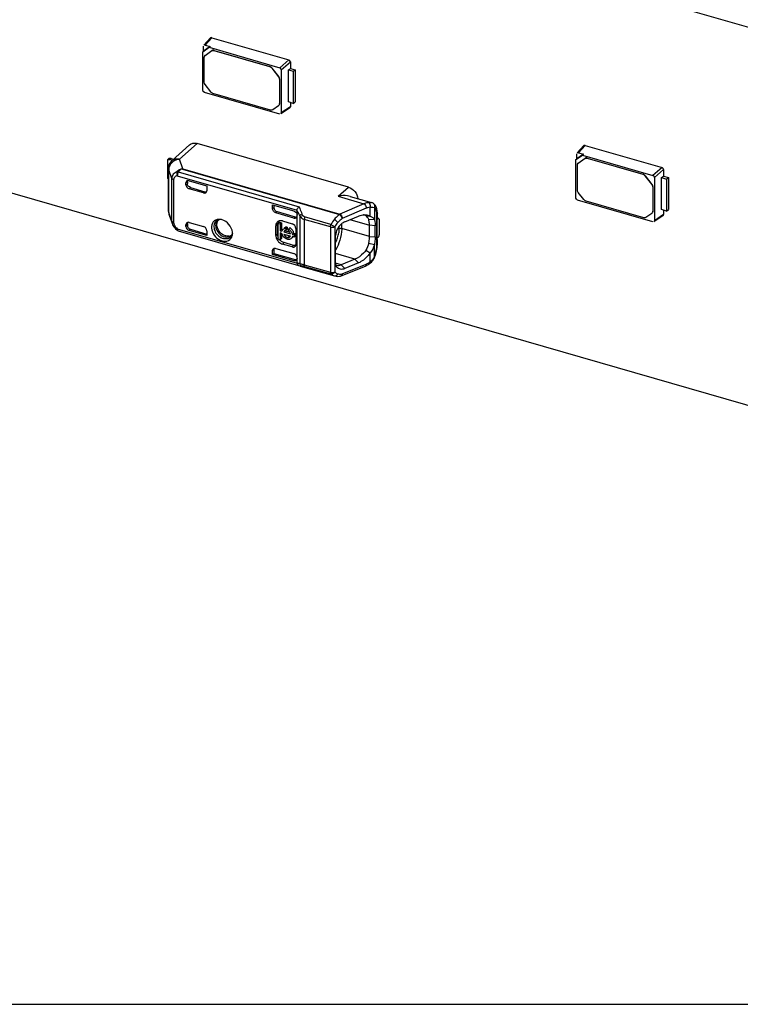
# Model space of a CAD drawing. Header units: millimetres. Extents: x 0 to 210, y 0 to 297.
# Tile 38 of 59: x 114.52 to 120.08, y 207.68 to 215.29. Entities that reach past the tile are written whole.
import ezdxf

# ---------------------------------------------------------------- set-up
doc = ezdxf.new("R2010")
doc.units = ezdxf.units.MM
doc.header["$LTSCALE"] = 19.36
doc.linetypes.add('PHANTOM', pattern=[0.8, 0.45, -0.05, 0.1, -0.05, 0.1, -0.05])
doc.layers.get('0').update_dxf_attribs({"linetype": 'CONTINUOUS'})
doc.layers.add('DEFAULT_3', color=7, linetype='PHANTOM')

msp = doc.modelspace()

# ---------------------------------------------------------------- linework, layer by layer
at = {"color": 7, "linetype": 'Continuous'}
for p, q in [((54.71894, 231.19325), (123.13495, 211.44325)), ((121.4462, 214.85049), (106.51344, 219.1612)), ((115.99515, 215.14468), (115.94337, 215.08796)), ((115.95339, 215.09018), (116.00495, 215.14696)), ((116.00495, 215.14696), (116.59928, 214.97539)), ((115.93441, 215.03707), (115.94121, 215.04301)), ((115.93446, 215.037), (115.9843, 215.07244)), ((115.93458, 214.74025), (115.93446, 215.037)), ((115.94115, 215.04309), (115.94103, 215.0814)), ((115.99167, 215.07902), (115.94115, 215.04309)), ((115.95277, 215.01001), (116.00435, 215.04692)), ((115.95339, 215.09019), (115.99167, 215.07902)), ((115.99172, 215.07895), (115.98424, 215.07252)), ((115.9843, 215.07244), (116.52844, 214.91525)), ((116.02042, 215.04788), (116.45091, 214.92361)), ((116.02184, 215.04912), (116.45234, 214.92484)), ((115.94552, 214.80359), (115.94552, 214.99461)), ((115.95299, 215.0103), (115.95156, 215.00906)), ((115.95158, 215.00904), (115.95277, 215.01001)), ((116.59928, 214.97539), (116.52844, 214.91525)), ((116.5408, 214.89933), (116.61143, 214.95974)), ((116.61143, 214.95974), (116.61143, 214.91001)), ((116.46841, 214.91131), (116.51975, 214.84514)), ((116.52118, 214.84638), (116.46983, 214.91255)), ((116.5408, 214.89933), (116.5408, 214.56525)), ((116.59584, 214.89785), (116.61142, 214.91001)), ((116.59584, 214.89785), (116.63334, 214.88703)), ((116.59584, 214.65042), (116.59584, 214.89785)), ((116.61142, 214.91001), (116.64777, 214.89952)), ((116.63334, 214.88703), (116.64777, 214.89952)), ((116.63334, 214.88703), (116.63334, 214.63959)), ((116.64777, 214.89952), (116.64777, 214.65209)), ((116.527, 214.82556), (116.527, 214.63693)), ((116.52842, 214.82679), (116.52842, 214.63816)), ((116.52844, 214.55646), (115.94693, 214.72433)), ((115.99616, 214.72809), (115.95277, 214.784)), ((116.45767, 214.58762), (116.01365, 214.71579)), ((116.63334, 214.63959), (116.59584, 214.65042)), ((116.61143, 214.64592), (116.61143, 214.61285)), ((116.63334, 214.63959), (116.64777, 214.65209)), ((116.51975, 214.62152), (116.47517, 214.58981)), ((116.52094, 214.62249), (116.51975, 214.62152)), ((116.52239, 214.62371), (116.52096, 214.62247)), ((116.61143, 214.61285), (116.5408, 214.56525)), ((116.60766, 214.60526), (116.54323, 214.56165)), ((115.6991, 214.19835), (115.83338, 214.31908)), ((117.0593, 213.99161), (115.89085, 214.32891)), ((118.87674, 214.31283), (118.82497, 214.25612)), ((118.83498, 214.25834), (118.88655, 214.31512)), ((118.83498, 214.25834), (118.87326, 214.24717)), ((118.88655, 214.31512), (119.48088, 214.14355)), ((115.66199, 214.20425), (115.67627, 214.21662)), ((115.66199, 214.20425), (115.66474, 214.20528)), ((115.66199, 214.20425), (115.66199, 214.06197)), ((115.68054, 214.20508), (115.69946, 214.19961)), ((115.69126, 214.21435), (115.71067, 214.20875)), ((118.816, 214.20522), (118.8228, 214.21117)), ((118.81606, 214.20515), (118.86589, 214.2406)), ((118.81618, 213.9084), (118.81606, 214.20515)), ((118.82275, 214.21124), (118.82263, 214.24955)), ((118.87326, 214.24717), (118.82275, 214.21124)), ((118.83437, 214.17816), (118.88594, 214.21507)), ((118.87332, 214.2471), (118.86583, 214.24067)), ((118.86589, 214.2406), (119.41004, 214.0834)), ((118.90201, 214.21603), (119.33251, 214.09176)), ((118.90344, 214.21727), (119.33394, 214.093)), ((115.67069, 213.80468), (115.67069, 214.13461)), ((118.82712, 213.97174), (118.82712, 214.16276)), ((118.83459, 214.17845), (118.83316, 214.17722)), ((118.83317, 214.1772), (118.83437, 214.17816)), ((119.48088, 214.14355), (119.41004, 214.0834)), ((119.42239, 214.06748), (119.49302, 214.1279)), ((119.49302, 214.1279), (119.49302, 214.07817)), ((115.81554, 214.03372), (115.81554, 214.02074)), ((115.82957, 214.04211), (115.96566, 214.00283)), ((119.35, 214.07946), (119.40135, 214.0133)), ((119.40277, 214.01454), (119.35143, 214.0807)), ((119.42239, 214.06748), (119.42239, 213.7334)), ((119.47743, 214.06601), (119.49302, 214.07817)), ((119.47743, 214.06601), (119.51493, 214.05518)), ((119.47743, 213.81857), (119.47743, 214.06601)), ((119.49302, 214.07817), (119.52936, 214.06768)), ((119.51493, 214.05518), (119.52936, 214.06768)), ((119.51493, 214.05518), (119.51493, 213.80775)), ((119.52936, 214.06768), (119.52936, 213.82024)), ((115.80483, 214.01146), (115.80483, 214.02451)), ((115.94091, 213.94743), (115.82957, 213.97957)), ((115.84028, 213.98885), (115.9513, 213.9568)), ((115.96566, 214.00283), (115.96566, 213.96503)), ((119.40859, 213.99371), (119.40859, 213.80508)), ((119.41002, 213.99495), (119.41002, 213.80632)), ((116.98156, 213.92213), (116.98011, 213.92183)), ((116.98011, 213.92183), (117.179, 213.86441)), ((117.07247, 213.92086), (117.23633, 213.87356)), ((119.41004, 213.72462), (118.82853, 213.89249)), ((118.87775, 213.89625), (118.83437, 213.95216)), ((119.33927, 213.75577), (118.89525, 213.88395)), ((116.4729, 213.8564), (116.63786, 213.80878)), ((116.4729, 213.82605), (116.4729, 213.8564)), ((116.48394, 213.83413), (116.4729, 213.82605)), ((116.48394, 213.85321), (116.48394, 213.83413)), ((116.5087, 213.80301), (116.64858, 213.76263)), ((116.6626, 213.40657), (116.6626, 213.81182)), ((119.51493, 213.80775), (119.47743, 213.81857)), ((119.49302, 213.81407), (119.49302, 213.781)), ((119.51493, 213.80775), (119.52936, 213.82024)), ((115.67568, 213.77587), (115.70003, 213.70762)), ((116.0518, 213.73608), (116.05174, 213.73603)), ((116.63786, 213.75368), (116.49766, 213.79415)), ((116.55126, 213.73121), (116.62549, 213.70978)), ((117.0314, 213.72476), (117.13642, 213.76919)), ((117.21566, 213.74357), (117.25942, 213.74391)), ((117.28071, 213.75036), (117.28205, 213.75241)), ((117.29079, 213.75055), (117.28071, 213.74182)), ((117.28071, 213.57716), (117.28071, 213.75036)), ((117.28205, 213.75241), (117.28278, 213.75448)), ((117.28295, 213.75607), (117.28295, 213.78564)), ((117.29079, 213.75055), (117.29793, 213.74436)), ((117.29793, 213.74436), (117.29793, 213.62683)), ((119.40135, 213.78968), (119.35677, 213.75797)), ((119.40254, 213.79064), (119.40135, 213.78968)), ((119.40398, 213.79186), (119.40255, 213.79063)), ((119.49302, 213.781), (119.42239, 213.7334)), ((119.48925, 213.77341), (119.42483, 213.72981)), ((115.70641, 213.69373), (115.7118, 213.6852)), ((115.74438, 213.65611), (116.67331, 213.38795)), ((115.80483, 213.68911), (115.80483, 213.70216)), ((115.81554, 213.71144), (115.81554, 213.69846)), ((115.82957, 213.71976), (115.94091, 213.68762)), ((115.96566, 213.61794), (115.82957, 213.65723)), ((115.84028, 213.66657), (115.96566, 213.63038)), ((115.96566, 213.65574), (115.96566, 213.61794)), ((116.4985, 213.61945), (116.4985, 213.69368)), ((116.51249, 213.62778), (116.51249, 213.70201)), ((116.51651, 213.71248), (116.52723, 213.72176)), ((116.51651, 213.71248), (116.53291, 213.70775)), ((116.51651, 213.59025), (116.51651, 213.71248)), ((116.52723, 213.72176), (116.54362, 213.71703)), ((116.53291, 213.70775), (116.54362, 213.71703)), ((116.53291, 213.70775), (116.53291, 213.65483)), ((116.53291, 213.65483), (116.54362, 213.66411)), ((116.53291, 213.65483), (116.54558, 213.65117)), ((116.54362, 213.71703), (116.54362, 213.66411)), ((116.54362, 213.66411), (116.54887, 213.66259)), ((116.56094, 213.64674), (116.57166, 213.65601)), ((116.56566, 213.67687), (116.56283, 213.67442)), ((116.57166, 213.65601), (116.60355, 213.64681)), ((116.57625, 213.67457), (116.58697, 213.68385)), ((116.57625, 213.67457), (116.57625, 213.65892)), ((116.57625, 213.65892), (116.58697, 213.6682)), ((116.58697, 213.68385), (116.58697, 213.6682)), ((116.59673, 213.66866), (116.60745, 213.67794)), ((116.59673, 213.65301), (116.59673, 213.66866)), ((116.60017, 213.65026), (116.59673, 213.65301)), ((116.65351, 213.67368), (116.65351, 213.54996)), ((117.22171, 213.61198), (117.22171, 213.69859)), ((117.26613, 213.60761), (117.26613, 213.69421)), ((116.15507, 213.61683), (116.15502, 213.61678)), ((116.53291, 213.58552), (116.51651, 213.59025)), ((116.54558, 213.63478), (116.53291, 213.63844)), ((116.53291, 213.63844), (116.53291, 213.58552)), ((116.53291, 213.58552), (116.54362, 213.59479)), ((116.54362, 213.63478), (116.54362, 213.59479)), ((116.56094, 213.64674), (116.61205, 213.63198)), ((116.56094, 213.63034), (116.61205, 213.61559)), ((116.59721, 213.61361), (116.59339, 213.61507)), ((116.61054, 213.6125), (116.61205, 213.61559)), ((116.62875, 213.60402), (116.62493, 213.60071)), ((116.62741, 213.62755), (116.63812, 213.63683)), ((116.62741, 213.62755), (116.64023, 213.62385)), ((116.64023, 213.60745), (116.62741, 213.61115)), ((116.63812, 213.63683), (116.65095, 213.63312)), ((116.65095, 213.63312), (116.64023, 213.62385)), ((116.64023, 213.62385), (116.64023, 213.60745)), ((116.64023, 213.60745), (116.65095, 213.61673)), ((116.65095, 213.63312), (116.65095, 213.61673)), ((116.96016, 213.4088), (116.96016, 213.61913)), ((117.28071, 213.59954), (117.29079, 213.60827)), ((117.28295, 213.55296), (117.28295, 213.57716)), ((117.29793, 213.62683), (117.29079, 213.60827)), ((116.48394, 213.51168), (116.4729, 213.50185)), ((116.4729, 213.47151), (116.4729, 213.50185)), ((116.4843, 213.51546), (116.48394, 213.51168)), ((116.48394, 213.51168), (116.48394, 213.48076)), ((116.49374, 213.52028), (116.49766, 213.51946)), ((116.49766, 213.51946), (116.63786, 213.47899)), ((116.62549, 213.53003), (116.55126, 213.55146)), ((116.6362, 213.54258), (116.56197, 213.56401)), ((116.64014, 213.54176), (116.6362, 213.54258)), ((116.65315, 213.54561), (116.65351, 213.54996)), ((117.19488, 213.50553), (117.22751, 213.48439)), ((117.25944, 213.54636), (117.21567, 213.55653)), ((116.4729, 213.47151), (116.48394, 213.48076)), ((116.63783, 213.4239), (116.4729, 213.47151)), ((116.48394, 213.48076), (116.64854, 213.43325)), ((117.10857, 213.43556), (117.00374, 213.39197)), ((117.24951, 213.42866), (117.25499, 213.43762)), ((116.67337, 213.38813), (116.67633, 213.3868)), ((116.67633, 213.3868), (116.68423, 213.38378)), ((116.68423, 213.38378), (116.68744, 213.38279)), ((116.68744, 213.38279), (116.95085, 213.30675)), ((117.00376, 213.39197), (117.03148, 213.36291)), ((117.0039, 213.30638), (117.18998, 213.38272)), ((117.13661, 213.40672), (117.03148, 213.36291))]:
    msp.add_line(p, q, dxfattribs=at)
at = {"color": 9, "linetype": 'Continuous'}
for p, q in [((116.00292, 215.04568), (116.00435, 215.04692)), ((116.02042, 215.04788), (116.02184, 215.04912)), ((115.95277, 215.01001), (115.9542, 215.01125)), ((116.45091, 214.92361), (116.45234, 214.92484)), ((116.46841, 214.91131), (116.46983, 214.91255)), ((116.51975, 214.84514), (116.52118, 214.84638)), ((116.527, 214.82556), (116.52842, 214.82679)), ((116.527, 214.63693), (116.52842, 214.63816)), ((115.89085, 214.32891), (115.75587, 214.20873)), ((115.69126, 214.21435), (115.68054, 214.20508)), ((115.78193, 214.1342), (115.75587, 214.20873)), ((118.88452, 214.21384), (118.88594, 214.21507)), ((118.90201, 214.21603), (118.90344, 214.21727)), ((115.696, 214.05828), (115.67199, 214.12717)), ((115.67199, 213.79724), (115.67199, 214.12717)), ((115.74595, 214.11004), (116.6779, 213.84101)), ((115.77881, 214.13084), (116.9898, 213.78126)), ((115.78193, 214.1342), (116.99293, 213.78461)), ((118.83437, 214.17816), (118.83579, 214.1794)), ((115.696, 213.72995), (115.696, 214.05828)), ((115.70985, 214.04839), (115.70985, 213.72006)), ((115.73801, 214.081), (116.66278, 213.81405)), ((115.81554, 214.03372), (115.80483, 214.02451)), ((119.33251, 214.09176), (119.33394, 214.093)), ((119.35, 214.07946), (119.35143, 214.0807)), ((115.80483, 214.01146), (115.81554, 214.02074)), ((115.82957, 213.97957), (115.84028, 213.98885)), ((115.94091, 213.94743), (115.9513, 213.9568)), ((116.98011, 213.92183), (117.0593, 213.99161)), ((119.40135, 214.0133), (119.40277, 214.01454)), ((119.40859, 213.99371), (119.41002, 213.99495)), ((116.5087, 213.80301), (116.49766, 213.79415)), ((117.179, 213.86441), (116.99293, 213.78461)), ((117.1975, 213.82883), (117.01142, 213.74904)), ((117.22761, 213.76803), (117.22762, 213.83645)), ((117.25945, 213.83618), (117.25942, 213.74391)), ((119.40859, 213.80508), (119.41002, 213.80632)), ((115.696, 213.72995), (115.67199, 213.79724)), ((115.69705, 213.72795), (115.696, 213.72995)), ((116.63786, 213.75368), (116.64858, 213.76263)), ((116.68371, 213.77179), (116.68371, 213.40234)), ((116.9211, 213.68497), (116.71822, 213.74354)), ((116.71822, 213.74354), (116.71822, 213.39325)), ((116.92427, 213.70327), (116.72139, 213.76183)), ((117.07059, 213.74134), (117.22171, 213.69859)), ((117.27912, 213.54582), (117.27912, 213.7785)), ((115.73801, 213.67119), (116.66278, 213.40424)), ((115.73815, 213.66789), (115.73801, 213.67119)), ((115.81554, 213.71144), (115.80483, 213.70216)), ((115.81554, 213.69846), (115.80483, 213.68911)), ((115.84028, 213.66657), (115.82957, 213.65723)), ((116.51249, 213.70201), (116.4985, 213.69368)), ((116.9211, 213.68497), (116.9211, 213.33468)), ((116.95375, 213.68639), (116.95375, 213.33611)), ((116.98618, 213.67391), (116.97583, 213.67268)), ((116.98626, 213.67595), (116.98626, 213.68836)), ((117.00806, 213.67242), (117.00797, 213.66901)), ((117.00806, 213.67242), (117.00806, 213.71072)), ((117.22171, 213.61198), (117.00806, 213.67242)), ((117.26613, 213.69421), (117.22171, 213.69859)), ((116.51249, 213.62778), (116.4985, 213.61945)), ((117.22171, 213.61198), (117.26613, 213.60761)), ((116.55126, 213.55146), (116.56197, 213.56401)), ((116.6362, 213.54258), (116.62549, 213.53003)), ((117.25944, 213.45403), (117.25941, 213.54653)), ((116.63783, 213.4239), (116.64854, 213.43325)), ((117.10857, 213.43556), (116.96016, 213.4797)), ((117.10856, 213.43556), (117.13661, 213.40672)), ((117.2276, 213.41586), (117.22763, 213.48428)), ((116.68371, 213.40234), (116.71142, 213.39516)), ((116.69577, 213.38423), (116.6995, 213.38215)), ((116.71822, 213.39325), (116.9211, 213.33468)), ((116.72139, 213.38045), (116.92427, 213.32188)), ((117.00374, 213.39197), (116.95901, 213.40527)), ((117.01142, 213.32187), (117.1975, 213.39821))]:
    msp.add_line(p, q, dxfattribs=at)
at = {"color": 7, "linetype": 'Continuous'}
for points in [[(116.6626, 213.81182), (116.66261, 213.81221), (116.66262, 213.81259), (116.66265, 213.81297), (116.66268, 213.81333), (116.66273, 213.81369), (116.66278, 213.81405)], [(117.25014, 213.86737), (117.24429, 213.87059), (117.23801, 213.87304), (117.23621, 213.87359)], [(115.70007, 213.70751), (115.70206, 213.70249), (115.70641, 213.69373)], [(115.7118, 213.6852), (115.71817, 213.67701), (115.72542, 213.66927), (115.73347, 213.66205), (115.73435, 213.66134)], [(117.23679, 213.4131), (117.24342, 213.42048), (117.24951, 213.42866)], [(117.25499, 213.43762), (117.2598, 213.44728), (117.26106, 213.45017)], [(116.66278, 213.40424), (116.66273, 213.40462), (116.66268, 213.40501), (116.66265, 213.40539), (116.66262, 213.40578), (116.66261, 213.40617), (116.6626, 213.40657)], [(117.22667, 213.40417), (117.22965, 213.40656), (117.23679, 213.4131)], [(116.95108, 213.30668), (116.9526, 213.30626), (116.9642, 213.30392), (116.97643, 213.30297), (116.98919, 213.30348), (116.99788, 213.30465)]]:
    msp.add_lwpolyline(points, dxfattribs=at)
for centre, radius, start, end in [((116.507, 214.63816), 0.02142, 351.555779, 0.008136), ((115.67181, 214.17483), 0.03148, 73.889915, 80.063406), ((115.66494, 214.12337), 0.09472, 73.868181, 75.80739), ((115.75643, 214.13461), 0.08574, 168.161705, 179.99763), ((115.75642, 213.80469), 0.08573, 180.003027, 199.622203), ((117.22117, 213.82217), 0.05369, 50.077069, 57.341983), ((117.21909, 213.81975), 0.05688, 42.707543, 50.035519), ((117.17525, 213.78298), 0.10357, 8.337369, 13.291218), ((117.12125, 213.78731), 0.16165, 3.444439, 7.366493), ((119.3886, 213.80632), 0.02142, 351.555779, 0.008136), ((116.06008, 213.67939), 0.0641, 95.14928, 103.265709), ((116.06833, 213.71584), 0.02613, 120.664993, 129.251432), ((116.0714, 213.69011), 0.05262, 103.106882, 111.634933), ((116.06069, 213.67241), 0.07111, 86.793259, 95.131462), ((116.06035, 213.66548), 0.07805, 82.354771, 86.833636), ((116.05985, 213.66149), 0.08207, 80.562777, 82.377488), ((116.05894, 213.65645), 0.0872, 73.85237, 80.515789), ((116.53507, 213.69625), 0.03693, 108.160416, 115.635921), ((116.53546, 213.6951), 0.03815, 106.146848, 108.185378), ((116.53533, 213.67611), 0.05735, 73.879097, 78.305152), ((117.15489, 213.70369), 0.07811, 66.965024, 74.455836), ((117.1553, 213.70474), 0.07698, 59.052989, 66.93708), ((116.02697, 200.65914), 13.16328, 84.767359, 84.910005), ((117.09626, 213.78576), 0.18669, 359.962732, 3.457575), ((117.27532, 213.75607), 0.00762, 347.959803, 359.975196), ((115.7523, 213.68356), 0.02857, 231.098719, 253.901794), ((115.82145, 213.70438), 0.01618, 125.423139, 130.861557), ((116.57531, 213.64359), 0.03091, 130.306922, 137.388717), ((116.57762, 213.64083), 0.01769, 149.239765, 160.505766), ((116.58667, 213.65212), 0.0319, 127.224152, 130.319877), ((116.57854, 213.64055), 0.01852, 97.106772, 108.022371), ((116.58524, 213.63708), 0.0465, 56.380397, 61.480331), ((116.56798, 213.61618), 0.07372, 36.640242, 42.26399), ((116.13113, 213.66641), 0.05354, 275.30104, 283.504801), ((116.12502, 213.64962), 0.04448, 310.033675, 312.400655), ((116.09502, 213.63442), 0.06939, 345.065326, 352.74002), ((116.09049, 213.63506), 0.07396, 352.690291, 354.924847), ((116.07915, 213.63539), 0.08532, 359.747144, 6.565119), ((116.08625, 213.6354), 0.07822, 354.94884, 359.71767), ((116.57634, 213.62618), 0.07902, 206.437516, 217.859607), ((116.57803, 213.62741), 0.08111, 217.815731, 224.602656), ((116.57621, 213.62998), 0.06394, 194.053646, 200.914294), ((116.60335, 213.63495), 0.02221, 253.936897, 263.965235), ((116.60344, 213.63589), 0.02315, 263.988036, 273.549788), ((116.60036, 213.61515), 0.02701, 308.317369, 310.891417), ((116.61091, 213.62461), 0.02725, 310.906272, 318.784096), ((116.61048, 213.62498), 0.02782, 318.793437, 325.82332), ((117.2761, 213.58254), 0.00685, 347.286854, 359.978248), ((117.09492, 213.54694), 0.1842, 356.307629, 359.652277), ((117.04879, 213.55413), 0.23418, 353.415319, 357.953364), ((117.07554, 213.55301), 0.2074, 357.997047, 359.986229), ((116.64604, 213.4392), 0.01609, 311.060365, 317.349997), ((117.02666, 213.55091), 0.25214, 337.40247, 342.823958), ((117.00509, 213.558), 0.27775, 337.132578, 339.880062), ((116.99484, 213.5618), 0.28869, 339.871356, 342.537586), ((116.98036, 213.43), 0.04217, 246.563858, 253.370403), ((117.1361, 213.51408), 0.14198, 292.300045, 295.075752), ((117.13308, 213.52054), 0.14911, 295.074741, 297.754633), ((117.12803, 213.52995), 0.15979, 297.784392, 302.891953), ((117.1221, 213.53928), 0.17084, 302.863371, 305.294739), ((117.11806, 213.54499), 0.17784, 305.293532, 307.656085)]:
    msp.add_arc(centre, radius, start, end, dxfattribs=at)
at = {"color": 9, "linetype": 'Continuous'}
for centre, radius, start, end in [((115.73788, 214.12705), 0.06589, 173.50237, 179.896461), ((116.27842, 213.5831), 0.44712, 29.782926, 30.766713), ((116.2939, 213.59183), 0.42934, 24.780969, 29.797712), ((117.20719, 213.85947), 0.01662, 59.07577, 66.924834), ((117.23668, 213.84679), 0.02452, 52.244104, 56.787777), ((115.73644, 213.7973), 0.06445, 180.056542, 193.762326), ((115.73489, 213.79701), 0.06288, 193.833968, 199.639149), ((115.71925, 213.75266), 0.03393, 247.5917, 253.93055), ((116.96091, 213.67595), 0.02535, 355.378714, 359.99122), ((116.74214, 213.67459), 0.24487, 332.937467, 342.693362), ((116.7517, 213.67163), 0.23486, 342.689295, 352.074523), ((117.17238, 213.49364), 0.09544, 315.214711, 320.191641), ((117.17078, 213.49496), 0.09751, 320.198554, 325.131473), ((116.6961, 213.41273), 0.03117, 253.866097, 257.924593), ((116.57833, 212.90812), 0.50489, 73.914996, 74.715779), ((116.70377, 213.32007), 0.06289, 73.725624, 79.882811), ((117.15374, 213.50454), 0.11499, 292.368022, 295.14484), ((117.13578, 213.5351), 0.15049, 305.279952, 307.59852), ((116.9966, 213.40698), 0.08639, 274.187406, 275.851247), ((116.99604, 213.4121), 0.09154, 275.872325, 279.67181), ((116.98166, 213.32722), 0.03024, 342.482044, 349.798455)]:
    msp.add_arc(centre, radius, start, end, dxfattribs=at)
at = {"color": 7, "linetype": 'Continuous'}
for centre, major_axis, ratio, start_param, end_param in [((115.95343, 215.07778), (-0.00937, 0.01084), 0.7477192, -0.8547567, 0.0883516), ((116.52841, 214.90287), (0.00936, -0.01079), 0.7522872, 0.7144696, 2.282189), ((116.52841, 214.56887), (-0.00937, 0.01084), 0.7477192, -3.2299538, -2.4286299), ((118.83502, 214.24594), (-0.00937, 0.01084), 0.7477192, -0.8547567, 0.0883516), ((115.82957, 214.01737), (-0.0187, 0.0216), 0.7500007, 5.4261241, 6.9969205), ((115.84028, 214.02658), (-0.0187, 0.0216), 0.7500007, 0.5547404, 0.7137351), ((119.41, 214.07102), (0.00936, -0.01079), 0.7522872, 0.7144696, 2.282189), ((115.94091, 213.97217), (0.01871, -0.0216), 0.7499837, -0.8573411, 0.7134552), ((115.9513, 213.98155), (0.01871, -0.0216), 0.7499837, -0.8573411, -0.3180274), ((116.63786, 213.77843), (-0.0187, 0.0216), 0.7500163, -3.9983954, -2.4275991), ((116.64858, 213.78738), (-0.0187, 0.0216), 0.7500163, -3.9983954, -3.4884193), ((117.28652, 213.74353), (0.03555, -0.01624), 0.2087122, 1.5459568, 1.6595662), ((119.41, 213.73702), (-0.00937, 0.01084), 0.7477192, -3.2299538, -2.4286299), ((115.82957, 213.68197), (-0.0187, 0.0216), 0.7500007, 0.7137351, 2.2845315), ((115.84028, 213.69131), (-0.0187, 0.0216), 0.7500007, 0.7137351, 2.2845315), ((115.94091, 213.66288), (0.01871, -0.0216), 0.7499837, 0.713455, 2.2842515), ((116.63786, 213.45424), (-0.0187, 0.0216), 0.7500163, -2.427599, -0.8568027)]:
    msp.add_ellipse(centre, major_axis=major_axis, ratio=ratio, start_param=start_param, end_param=end_param, dxfattribs=at)
for points in [[(116.00495, 215.14696), (116.00171, 215.14784), (115.9974, 215.14717), (115.99514, 215.14468)], [(115.94552, 214.99461), (115.94552, 214.99983), (115.94766, 215.00559), (115.95157, 215.00905)], [(116.61142, 214.95974), (116.61131, 214.96634), (116.6056, 214.97346), (116.59928, 214.97539)], [(116.45091, 214.92361), (116.45776, 214.92163), (116.46404, 214.91694), (116.46841, 214.91131)], [(116.46983, 214.91255), (116.46546, 214.91818), (116.45919, 214.92287), (116.45234, 214.92484)], [(115.95277, 214.784), (115.9485, 214.7895), (115.94552, 214.79663), (115.94552, 214.80359)], [(116.51975, 214.84514), (116.52402, 214.83964), (116.527, 214.83252), (116.527, 214.82556)], [(116.52842, 214.82679), (116.52842, 214.83375), (116.52545, 214.84088), (116.52118, 214.84638)], [(115.94693, 214.72433), (115.94048, 214.72619), (115.93458, 214.73353), (115.93458, 214.74025)], [(116.01365, 214.71579), (116.0068, 214.71777), (116.00053, 214.72246), (115.99616, 214.72809)], [(116.527, 214.63693), (116.527, 214.63171), (116.52486, 214.62594), (116.52095, 214.62248)], [(116.60766, 214.60525), (116.61, 214.60683), (116.61138, 214.61002), (116.61142, 214.61285)], [(118.88655, 214.31511), (118.88331, 214.316), (118.87899, 214.31532), (118.87674, 214.31284)], [(115.66474, 214.20528), (115.66874, 214.20647), (115.67313, 214.20656), (115.67724, 214.20584)], [(115.67251, 214.1522), (115.67616, 214.16958), (115.6859, 214.18648), (115.6991, 214.19835)], [(118.82712, 214.16276), (118.82712, 214.16798), (118.82925, 214.17375), (118.83316, 214.17721)], [(119.49302, 214.1279), (119.49291, 214.1345), (119.48719, 214.14162), (119.48088, 214.14355)], [(115.67069, 214.05493), (115.66752, 214.05691), (115.66458, 214.05928), (115.66199, 214.06197)], [(119.33251, 214.09176), (119.33936, 214.08978), (119.34563, 214.08509), (119.35, 214.07946)], [(119.35143, 214.0807), (119.34706, 214.08633), (119.34078, 214.09102), (119.33394, 214.093)], [(115.80483, 214.01146), (115.80483, 213.998), (115.81664, 213.9833), (115.82957, 213.97957)], [(115.84028, 213.98885), (115.82736, 213.99258), (115.81554, 214.00728), (115.81554, 214.02074)], [(118.83437, 213.95216), (118.8301, 213.95766), (118.82712, 213.96478), (118.82712, 213.97174)], [(119.40135, 214.0133), (119.40561, 214.0078), (119.40859, 214.00067), (119.40859, 213.99371)], [(119.41002, 213.99495), (119.41002, 214.00191), (119.40704, 214.00904), (119.40277, 214.01454)], [(118.82853, 213.89249), (118.82208, 213.89435), (118.81618, 213.90169), (118.81618, 213.9084)], [(118.89525, 213.88395), (118.8884, 213.88593), (118.88212, 213.89061), (118.87775, 213.89625)], [(116.49766, 213.79415), (116.48473, 213.79789), (116.4729, 213.81259), (116.4729, 213.82605)], [(116.48395, 213.83412), (116.48436, 213.82088), (116.49596, 213.80669), (116.5087, 213.80301)], [(116.63786, 213.80878), (116.64333, 213.8072), (116.64841, 213.80391), (116.65241, 213.79985)], [(117.27011, 213.84547), (117.26755, 213.85008), (117.26447, 213.85446), (117.26089, 213.85833)], [(119.40859, 213.80508), (119.40859, 213.79986), (119.40646, 213.79409), (119.40255, 213.79063)], [(116.052, 213.73902), (116.0473, 213.73715), (116.04283, 213.73453), (116.03895, 213.73129)], [(116.04802, 213.72587), (116.05001, 213.73063), (116.05279, 213.73514), (116.05621, 213.739)], [(116.51909, 213.72955), (116.512, 213.72614), (116.50589, 213.71986), (116.50253, 213.71274)], [(116.51913, 213.72486), (116.52101, 213.72757), (116.52333, 213.73003), (116.52594, 213.73205)], [(116.54696, 213.73227), (116.53974, 213.73377), (116.53193, 213.7338), (116.52485, 213.73175)], [(116.65241, 213.79985), (116.65649, 213.79571), (116.65974, 213.79047), (116.66139, 213.78489)], [(116.66139, 213.78489), (116.66216, 213.7823), (116.6626, 213.77959), (116.6626, 213.77689)], [(116.9898, 213.78126), (116.99069, 213.78239), (116.99156, 213.78372), (116.99288, 213.7843)], [(117.19078, 213.77949), (117.2036, 213.77848), (117.21675, 213.7749), (117.22761, 213.76803)], [(117.21571, 213.74354), (117.21215, 213.7544), (117.20456, 213.76468), (117.19489, 213.77076)], [(117.27912, 213.7785), (117.27909, 213.78502), (117.27868, 213.79155), (117.27772, 213.798)], [(119.48926, 213.7734), (119.4916, 213.77499), (119.49297, 213.77818), (119.49302, 213.781)], [(115.81087, 213.71662), (115.80692, 213.7132), (115.80483, 213.70739), (115.80483, 213.70216)], [(115.81554, 213.71144), (115.81554, 213.71436), (115.81608, 213.71736), (115.81727, 213.72003)], [(116.50253, 213.71274), (116.49976, 213.70687), (116.4985, 213.70017), (116.4985, 213.69368)], [(116.51249, 213.70201), (116.51249, 213.70995), (116.51461, 213.71835), (116.51913, 213.72486)], [(116.54558, 213.65117), (116.54662, 213.65608), (116.54917, 213.66082), (116.55256, 213.66452)], [(116.55532, 213.66716), (116.56096, 213.67195), (116.56885, 213.67484), (116.57625, 213.67457)], [(116.56629, 213.65449), (116.56477, 213.65318), (116.56344, 213.65161), (116.56242, 213.64988)], [(116.57282, 213.65816), (116.57044, 213.65738), (116.56818, 213.65612), (116.56629, 213.65449)], [(116.58697, 213.68385), (116.58011, 213.6841), (116.57284, 213.68167), (116.56737, 213.67752)], [(116.61205, 213.63198), (116.61, 213.63895), (116.60556, 213.64539), (116.60017, 213.65026)], [(116.62254, 213.66575), (116.6191, 213.66953), (116.61524, 213.67298), (116.61099, 213.6758)], [(116.65351, 213.67368), (116.65351, 213.68891), (116.64012, 213.70556), (116.62549, 213.70978)], [(116.63812, 213.63683), (116.63652, 213.64528), (116.63227, 213.65327), (116.62713, 213.66017)], [(116.0748, 213.60254), (116.08057, 213.59938), (116.0867, 213.59678), (116.09302, 213.59496)], [(116.13607, 213.61309), (116.12796, 213.61233), (116.11959, 213.61336), (116.11176, 213.61562)], [(116.15867, 213.62083), (116.15412, 213.61781), (116.14894, 213.61563), (116.14363, 213.61435)], [(116.15703, 213.61498), (116.15435, 213.6107), (116.15097, 213.60679), (116.14709, 213.60357)], [(116.16457, 213.63524), (116.16336, 213.62813), (116.16086, 213.62108), (116.15703, 213.61498)], [(116.4985, 213.61945), (116.4985, 213.60968), (116.50124, 213.59976), (116.50558, 213.591)], [(116.51418, 213.61445), (116.5131, 213.6188), (116.51249, 213.6233), (116.51249, 213.62778)], [(116.543, 213.57327), (116.53761, 213.57706), (116.5327, 213.58164), (116.52849, 213.58672)], [(116.56197, 213.56401), (116.55521, 213.56596), (116.54876, 213.56922), (116.543, 213.57327)], [(116.54934, 213.62288), (116.54765, 213.62668), (116.54635, 213.63069), (116.54558, 213.63478)], [(116.55588, 213.61164), (116.55332, 213.61514), (116.55111, 213.61892), (116.54934, 213.62288)], [(116.56976, 213.59776), (116.56447, 213.60161), (116.55974, 213.60636), (116.55588, 213.61164)], [(116.56094, 213.63034), (116.56437, 213.61868), (116.57482, 213.6077), (116.58649, 213.60433)], [(116.58649, 213.58943), (116.58051, 213.59116), (116.5748, 213.5941), (116.56976, 213.59776)], [(116.59339, 213.61507), (116.59056, 213.6164), (116.58792, 213.61816), (116.58551, 213.62014)], [(116.61144, 213.61416), (116.60934, 213.61338), (116.60711, 213.61292), (116.60488, 213.61278)], [(116.6065, 213.60808), (116.60807, 213.60931), (116.60947, 213.61082), (116.61054, 213.6125)], [(116.62741, 213.61115), (116.6261, 213.60499), (116.6228, 213.59886), (116.61804, 213.59474)], [(117.26538, 213.58803), (117.26435, 213.57409), (117.26224, 213.56021), (117.25941, 213.54653)], [(117.26613, 213.60761), (117.26613, 213.60108), (117.26586, 213.59454), (117.26538, 213.58803)], [(117.28278, 213.58103), (117.28246, 213.5796), (117.28167, 213.57826), (117.28071, 213.57716)], [(117.28078, 213.58787), (117.28202, 213.5864), (117.28295, 213.58445), (117.28295, 213.58254)], [(116.4729, 213.50185), (116.4729, 213.50709), (116.47501, 213.51293), (116.47898, 213.51634)], [(116.47898, 213.51634), (116.48284, 213.51966), (116.48869, 213.52093), (116.49374, 213.52028)], [(116.52029, 213.57045), (116.52879, 213.56183), (116.53962, 213.55482), (116.55126, 213.55146)], [(116.65284, 213.54421), (116.64918, 213.54194), (116.64441, 213.54122), (116.64014, 213.54176)], [(116.64991, 213.53726), (116.65157, 213.53974), (116.65265, 213.54267), (116.65315, 213.54561)], [(117.21566, 213.55653), (117.21172, 213.53859), (117.20483, 213.52095), (117.19491, 213.5055)], [(117.25941, 213.54653), (117.2533, 213.52405), (117.24294, 213.50184), (117.22763, 213.48428)], [(117.27022, 213.47517), (117.27555, 213.49212), (117.27941, 213.50962), (117.28143, 213.52727)], [(116.64854, 213.43325), (116.65249, 213.4321), (116.65692, 213.43183), (116.66088, 213.43296)], [(116.6626, 213.44149), (116.6626, 213.43682), (116.66104, 213.43174), (116.65787, 213.4283)], [(116.9683, 213.3896), (116.97305, 213.38818), (116.97808, 213.38754), (116.98304, 213.38759)], [(116.98304, 213.38759), (116.99009, 213.38767), (116.99728, 213.38915), (117.00374, 213.39197)], [(117.0039, 213.30637), (117.00202, 213.30555), (116.99995, 213.30481), (116.99791, 213.30499)]]:
    msp.add_open_spline(points, degree=3, dxfattribs=at)
for points, knots in [([(116.00292, 215.04568), (116.00646, 215.0482), (116.01298, 215.04942), (116.01885, 215.04833), (116.02042, 215.04788)], [0, 0, 0, 0, 0.727298, 1, 1, 1, 1]), ([(116.02184, 215.04912), (116.02028, 215.04957), (116.01441, 215.05066), (116.00789, 215.04944), (116.00435, 215.04692)], [0, 0, 0, 0, 0.272702, 1, 1, 1, 1]), ([(116.47517, 214.58981), (116.47163, 214.58729), (116.4651, 214.58607), (116.45924, 214.58716), (116.45767, 214.58762)], [0, 0, 0, 0, 0.727298, 1, 1, 1, 1]), ([(115.83338, 214.31908), (115.84045, 214.32544), (115.85992, 214.33423), (115.8807, 214.33194), (115.89085, 214.32891)], [0, 0, 0, 0, 0.4730278, 1, 1, 1, 1]), ([(115.67627, 214.21662), (115.67694, 214.21672), (115.68097, 214.21689), (115.68494, 214.21601), (115.68816, 214.21519)], [0, 0, 0, 0, 0.1697647, 1, 1, 1, 1]), ([(118.88452, 214.21384), (118.88806, 214.21636), (118.89458, 214.21758), (118.90045, 214.21649), (118.90201, 214.21603)], [0, 0, 0, 0, 0.727298, 1, 1, 1, 1]), ([(118.90344, 214.21727), (118.90187, 214.21772), (118.89601, 214.21881), (118.88949, 214.2176), (118.88594, 214.21507)], [0, 0, 0, 0, 0.272702, 1, 1, 1, 1]), ([(115.77881, 214.13084), (115.77519, 214.13091), (115.76787, 214.13099), (115.75576, 214.12367), (115.74961, 214.11552), (115.74595, 214.11004)], [0, 0, 0, 0, 0.2647794, 0.5182695, 1, 1, 1, 1]), ([(117.0593, 213.99161), (117.07855, 213.98605), (117.11319, 213.96161), (117.13127, 213.92315), (117.13317, 213.90334)], [0, 0, 0, 0, 0.5017259, 1, 1, 1, 1]), ([(117.07247, 213.92086), (117.06553, 213.92286), (117.03555, 213.92884), (117.00434, 213.92679), (116.98156, 213.92213)], [0, 0, 0, 0, 0.2371069, 1, 1, 1, 1]), ([(116.66278, 213.81405), (116.66317, 213.81642), (116.6662, 213.82641), (116.6721, 213.83553), (116.6779, 213.84101)], [0, 0, 0, 0, 0.2318957, 1, 1, 1, 1]), ([(117.17993, 213.86487), (117.18274, 213.86621), (117.19353, 213.87089), (117.2051, 213.87393), (117.2137, 213.87477)], [0, 0, 0, 0, 0.2646662, 1, 1, 1, 1]), ([(117.27604, 213.80679), (117.27526, 213.81008), (117.27211, 213.82087), (117.26611, 213.83176), (117.25945, 213.83618)], [0, 0, 0, 0, 0.2972889, 1, 1, 1, 1]), ([(117.28157, 213.80804), (117.28112, 213.81145), (117.27898, 213.82435), (117.27481, 213.83705), (117.27011, 213.84547)], [0, 0, 0, 0, 0.2631739, 1, 1, 1, 1]), ([(116.04537, 213.74179), (116.0377, 213.73997), (116.0229, 213.7332), (116.00141, 213.70681), (115.99977, 213.65753), (116.02932, 213.60657), (116.06419, 213.58313), (116.08319, 213.57764)], [0, 0, 0, 0, 0.1084073, 0.21572, 0.4523772, 0.728091, 1, 1, 1, 1]), ([(116.03895, 213.73129), (116.03063, 213.72438), (116.01832, 213.70249), (116.02147, 213.66413), (116.04083, 213.62795), (116.06254, 213.60927), (116.0748, 213.60254)], [0, 0, 0, 0, 0.2121371, 0.4545036, 0.7257028, 1, 1, 1, 1]), ([(116.05174, 213.73603), (116.04284, 213.72873), (116.03043, 213.70419), (116.03781, 213.6632), (116.06266, 213.62726), (116.08868, 213.6113), (116.10249, 213.60731)], [0, 0, 0, 0, 0.2124353, 0.460204, 0.7346667, 1, 1, 1, 1]), ([(116.11176, 213.61562), (116.0887, 213.62228), (116.04992, 213.65391), (116.03961, 213.70578), (116.04802, 213.72587)], [0, 0, 0, 0, 0.5242783, 1, 1, 1, 1]), ([(116.0715, 213.7428), (116.06983, 213.74273), (116.06413, 213.74219), (116.05849, 213.74039), (116.055, 213.73832)], [0, 0, 0, 0, 0.2917324, 1, 1, 1, 1]), ([(116.16391, 213.64515), (116.16146, 213.66658), (116.14154, 213.70791), (116.104, 213.7342), (116.08319, 213.7402)], [0, 0, 0, 0, 0.4989945, 1, 1, 1, 1]), ([(116.99292, 213.78462), (116.99558, 213.78303), (117.00573, 213.77368), (117.01134, 213.75959), (117.01142, 213.74904)], [0, 0, 0, 0, 0.2268867, 1, 1, 1, 1]), ([(117.13644, 213.76904), (117.14099, 213.77099), (117.15835, 213.7774), (117.17724, 213.78055), (117.19078, 213.77949)], [0, 0, 0, 0, 0.2670066, 1, 1, 1, 1]), ([(117.22171, 213.69859), (117.22171, 213.70277), (117.22125, 213.71791), (117.21902, 213.73312), (117.21566, 213.74357)], [0, 0, 0, 0, 0.2763101, 1, 1, 1, 1]), ([(117.22762, 213.76803), (117.23445, 213.7659), (117.24739, 213.76044), (117.25639, 213.74941), (117.25939, 213.74364)], [0, 0, 0, 0, 0.5238618, 1, 1, 1, 1]), ([(117.25942, 213.74391), (117.26057, 213.74035), (117.26485, 213.72413), (117.26613, 213.70723), (117.26613, 213.69421)], [0, 0, 0, 0, 0.223098, 1, 1, 1, 1]), ([(119.35677, 213.75797), (119.35322, 213.75545), (119.3467, 213.75423), (119.34084, 213.75532), (119.33927, 213.75577)], [0, 0, 0, 0, 0.727298, 1, 1, 1, 1]), ([(115.82957, 213.71976), (115.828, 213.72022), (115.82214, 213.72141), (115.81562, 213.72009), (115.81207, 213.71757)], [0, 0, 0, 0, 0.2733776, 1, 1, 1, 1]), ([(116.59673, 213.66866), (116.60448, 213.66446), (116.61737, 213.65197), (116.62581, 213.63602), (116.62741, 213.62755)], [0, 0, 0, 0, 0.505406, 1, 1, 1, 1]), ([(117.03138, 213.72491), (117.02181, 213.72072), (116.98487, 213.69694), (116.961, 213.65232), (116.96003, 213.61909)], [0, 0, 0, 0, 0.2392174, 1, 1, 1, 1]), ([(116.08319, 213.57764), (116.09925, 213.57301), (116.13544, 213.57234), (116.15808, 213.60166), (116.16207, 213.61653)], [0, 0, 0, 0, 0.5204917, 1, 1, 1, 1]), ([(116.14709, 213.60357), (116.14024, 213.59787), (116.12192, 213.59013), (116.10253, 213.59221), (116.09302, 213.59496)], [0, 0, 0, 0, 0.4736962, 1, 1, 1, 1]), ([(116.15363, 213.61557), (116.14718, 213.61014), (116.12985, 213.60275), (116.1115, 213.60471), (116.10249, 213.60731)], [0, 0, 0, 0, 0.4736521, 1, 1, 1, 1]), ([(116.15507, 213.61683), (116.15616, 213.61783), (116.16092, 213.62301), (116.16352, 213.62994), (116.16454, 213.63537)], [0, 0, 0, 0, 0.2111621, 1, 1, 1, 1]), ([(116.58649, 213.60433), (116.58831, 213.6038), (116.5952, 213.60273), (116.60255, 213.60496), (116.6065, 213.60808)], [0, 0, 0, 0, 0.2734683, 1, 1, 1, 1]), ([(116.6171, 213.59396), (116.61515, 213.59242), (116.60595, 213.58699), (116.59424, 213.5872), (116.58649, 213.58943)], [0, 0, 0, 0, 0.2362971, 1, 1, 1, 1]), ([(117.21567, 213.55653), (117.21665, 213.56129), (117.21997, 213.5796), (117.22171, 213.59824), (117.22171, 213.61198)], [0, 0, 0, 0, 0.2613525, 1, 1, 1, 1]), ([(116.62549, 213.53003), (116.63002, 213.52872), (116.63955, 213.52805), (116.64754, 213.53375), (116.64991, 213.53726)], [0, 0, 0, 0, 0.5267835, 1, 1, 1, 1]), ([(117.19491, 213.5055), (117.18898, 213.49754), (117.16518, 213.46894), (117.1341, 213.44541), (117.10857, 213.43556)], [0, 0, 0, 0, 0.2660948, 1, 1, 1, 1]), ([(117.26755, 213.47646), (117.26906, 213.48134), (117.27437, 213.50053), (117.2778, 213.5203), (117.27874, 213.53507)], [0, 0, 0, 0, 0.2567444, 1, 1, 1, 1]), ([(116.65661, 213.42707), (116.65306, 213.42398), (116.6459, 213.42214), (116.63955, 213.4234), (116.63783, 213.4239)], [0, 0, 0, 0, 0.7244538, 1, 1, 1, 1]), ([(117.22763, 213.48428), (117.2216, 213.47543), (117.19659, 213.4441), (117.16374, 213.4182), (117.13663, 213.4068)], [0, 0, 0, 0, 0.2669423, 1, 1, 1, 1]), ([(116.66278, 213.40424), (116.66306, 213.4024), (116.66459, 213.39607), (116.66904, 213.39014), (116.67327, 213.38816)], [0, 0, 0, 0, 0.2846335, 1, 1, 1, 1]), ([(116.97061, 213.37377), (116.96891, 213.37604), (116.96244, 213.38659), (116.96012, 213.3993), (116.96005, 213.40877)], [0, 0, 0, 0, 0.2307779, 1, 1, 1, 1]), ([(117.03146, 213.36279), (117.02064, 213.35862), (116.99804, 213.35365), (116.97675, 213.36558), (116.97061, 213.37377)], [0, 0, 0, 0, 0.5313652, 1, 1, 1, 1]), ([(117.01142, 213.32187), (117.0114, 213.32005), (117.01101, 213.31428), (117.00768, 213.30793), (117.0039, 213.30638)], [0, 0, 0, 0, 0.3075411, 1, 1, 1, 1])]:
    msp.add_open_spline(points, degree=3, knots=knots, dxfattribs=at)
at = {"color": 9, "linetype": 'Continuous'}
for points in [[(115.71879, 214.19745), (115.70757, 214.19156), (115.69726, 214.18333), (115.68929, 214.17347)], [(115.756, 214.20851), (115.74312, 214.20731), (115.73025, 214.20346), (115.71879, 214.19745)], [(115.67069, 214.13461), (115.67069, 214.13209), (115.67115, 214.12954), (115.67199, 214.12717)], [(115.67961, 214.15845), (115.67589, 214.15099), (115.67336, 214.14279), (115.67242, 214.1345)], [(115.68929, 214.17347), (115.68555, 214.16884), (115.68226, 214.16378), (115.67961, 214.15845)], [(115.73645, 214.11233), (115.73971, 214.11215), (115.74291, 214.11121), (115.74595, 214.11004)], [(115.74595, 214.11004), (115.74092, 214.10136), (115.73801, 214.09104), (115.73801, 214.081)], [(115.78192, 214.1342), (115.78076, 214.13317), (115.77965, 214.13201), (115.77888, 214.13065)], [(115.67069, 213.80468), (115.67069, 213.80216), (115.67115, 213.79962), (115.67199, 213.79724)], [(115.696, 213.72995), (115.69603, 213.72239), (115.69749, 213.71475), (115.70003, 213.70762)], [(115.70631, 213.7213), (115.7028, 213.72275), (115.69922, 213.72483), (115.69705, 213.72795)], [(116.72139, 213.76183), (116.71065, 213.76467), (116.70302, 213.77643), (116.6995, 213.78696)], [(116.72139, 213.76184), (116.71944, 213.75596), (116.71821, 213.74973), (116.71822, 213.74354)], [(116.95103, 213.74375), (116.94082, 213.73121), (116.93185, 213.71756), (116.92427, 213.70327)], [(117.28295, 213.78564), (117.28295, 213.78294), (117.28116, 213.78027), (117.27912, 213.7785)], [(115.70985, 213.72006), (115.71002, 213.71405), (115.71145, 213.70801), (115.71372, 213.70244)], [(115.71372, 213.70244), (115.71641, 213.69585), (115.72036, 213.68971), (115.72494, 213.68426)], [(115.72494, 213.68426), (115.7289, 213.67954), (115.73338, 213.67525), (115.73801, 213.67119)], [(116.9211, 213.68497), (116.9211, 213.69116), (116.92232, 213.69739), (116.92427, 213.70327)], [(116.97731, 213.71902), (116.96841, 213.70898), (116.96044, 213.69802), (116.95375, 213.68639)], [(117.00797, 213.66901), (117.00094, 213.67146), (116.99357, 213.67305), (116.98618, 213.67391)], [(116.98626, 213.67595), (116.99361, 213.67554), (117.00098, 213.67442), (117.00806, 213.67242)], [(117.27912, 213.54582), (117.28116, 213.54759), (117.28295, 213.55026), (117.28295, 213.55296)], [(117.24012, 213.42641), (117.23628, 213.42254), (117.23208, 213.41898), (117.2276, 213.41586)], [(117.25946, 213.45408), (117.25695, 213.44892), (117.25407, 213.44392), (117.25079, 213.43921)], [(117.26106, 213.45018), (117.26161, 213.45146), (117.26039, 213.45302), (117.25944, 213.45403)], [(116.67725, 213.40251), (116.67222, 213.40309), (116.66728, 213.40461), (116.6626, 213.40657)], [(116.68371, 213.40234), (116.68156, 213.40219), (116.67939, 213.40227), (116.67725, 213.40251)], [(116.6837, 213.40234), (116.68522, 213.39525), (116.68974, 213.38827), (116.69577, 213.38423)], [(116.68958, 213.38225), (116.69281, 213.38156), (116.69627, 213.38145), (116.6995, 213.38215)], [(117.2026, 213.40045), (117.20963, 213.40375), (117.21636, 213.40776), (117.22271, 213.41224)], [(116.92427, 213.32188), (116.9317, 213.3149), (116.94106, 213.30958), (116.95085, 213.30675)], [(116.95375, 213.33611), (116.96041, 213.33013), (116.96872, 213.32574), (116.97732, 213.32326)], [(116.97732, 213.32326), (116.98556, 213.32092), (116.99436, 213.3202), (117.00291, 213.32083)]]:
    msp.add_open_spline(points, degree=3, dxfattribs=at)
for points, knots in [([(115.6991, 214.19835), (115.70607, 214.20461), (115.72524, 214.21337), (115.74572, 214.2114), (115.75587, 214.20873)], [0, 0, 0, 0, 0.4719035, 1, 1, 1, 1]), ([(115.73645, 214.11233), (115.72531, 214.10818), (115.70408, 214.09459), (115.69605, 214.07006), (115.696, 214.05828)], [0, 0, 0, 0, 0.5022002, 1, 1, 1, 1]), ([(115.73645, 214.11233), (115.73549, 214.11012), (115.73273, 214.09977), (115.73464, 214.08848), (115.73802, 214.081)], [0, 0, 0, 0, 0.2269741, 1, 1, 1, 1]), ([(115.73645, 214.11233), (115.74213, 214.11882), (115.75482, 214.13142), (115.77321, 214.13515), (115.78192, 214.1342)], [0, 0, 0, 0, 0.4957789, 1, 1, 1, 1]), ([(115.70985, 214.04839), (115.70822, 214.04886), (115.70293, 214.05083), (115.69735, 214.05446), (115.696, 214.05828)], [0, 0, 0, 0, 0.2964529, 1, 1, 1, 1]), ([(115.73801, 214.081), (115.7308, 214.0789), (115.71575, 214.07234), (115.7101, 214.05615), (115.70985, 214.04839)], [0, 0, 0, 0, 0.4916907, 1, 1, 1, 1]), ([(116.6779, 213.84101), (116.6799, 213.83689), (116.68803, 213.81926), (116.69475, 213.80101), (116.6995, 213.78696)], [0, 0, 0, 0, 0.2361542, 1, 1, 1, 1]), ([(117.179, 213.86441), (117.18165, 213.86282), (117.1918, 213.85348), (117.19742, 213.83939), (117.1975, 213.82883)], [0, 0, 0, 0, 0.2268793, 1, 1, 1, 1]), ([(117.22762, 213.83645), (117.21998, 213.83591), (117.20969, 213.83365), (117.20001, 213.82991), (117.1975, 213.82883)], [0, 0, 0, 0, 0.7373504, 1, 1, 1, 1]), ([(117.2137, 213.87477), (117.21583, 213.87498), (117.22333, 213.87551), (117.23102, 213.87507), (117.23621, 213.87359)], [0, 0, 0, 0, 0.2833957, 1, 1, 1, 1]), ([(117.2276, 213.83645), (117.22847, 213.84), (117.22981, 213.85324), (117.22414, 213.86871), (117.21573, 213.87373)], [0, 0, 0, 0, 0.2718124, 1, 1, 1, 1]), ([(117.22761, 213.83645), (117.23082, 213.83691), (117.24133, 213.83811), (117.25241, 213.83847), (117.25945, 213.83618)], [0, 0, 0, 0, 0.3045237, 1, 1, 1, 1]), ([(117.25169, 213.86618), (117.25591, 213.86291), (117.26228, 213.85294), (117.2613, 213.84139), (117.25948, 213.83617)], [0, 0, 0, 0, 0.4909671, 1, 1, 1, 1]), ([(116.68371, 213.77179), (116.68421, 213.7731), (116.68804, 213.7795), (116.69431, 213.78402), (116.6995, 213.78696)], [0, 0, 0, 0, 0.1907824, 1, 1, 1, 1]), ([(116.68371, 213.77179), (116.68908, 213.762), (116.70036, 213.75031), (116.71444, 213.74462), (116.71822, 213.74354)], [0, 0, 0, 0, 0.7399187, 1, 1, 1, 1]), ([(116.9898, 213.78126), (116.98632, 213.77869), (116.97222, 213.76746), (116.95965, 213.75437), (116.95103, 213.74375)], [0, 0, 0, 0, 0.2406676, 1, 1, 1, 1]), ([(116.95103, 213.74375), (116.95882, 213.73844), (116.96798, 213.73038), (116.97578, 213.72116), (116.97731, 213.71902)], [0, 0, 0, 0, 0.7819121, 1, 1, 1, 1]), ([(117.01142, 213.74904), (117.00837, 213.747), (116.99605, 213.73813), (116.98495, 213.72761), (116.97731, 213.71902)], [0, 0, 0, 0, 0.2419944, 1, 1, 1, 1]), ([(117.01142, 213.74904), (117.01077, 213.75208), (117.00635, 213.7644), (116.99806, 213.77568), (116.9898, 213.78126)], [0, 0, 0, 0, 0.2379569, 1, 1, 1, 1]), ([(115.73801, 213.6712), (115.73671, 213.66906), (115.73532, 213.66652), (115.73352, 213.66201), (115.73435, 213.66134)], [0, 0, 0, 0, 0.7016414, 1, 1, 1, 1]), ([(115.74438, 213.65611), (115.74352, 213.65636), (115.73944, 213.65889), (115.73847, 213.66419), (115.73815, 213.66789)], [0, 0, 0, 0, 0.1930129, 1, 1, 1, 1]), ([(116.9211, 213.68497), (116.92918, 213.68263), (116.94076, 213.68234), (116.95136, 213.68539), (116.95375, 213.68639)], [0, 0, 0, 0, 0.7646633, 1, 1, 1, 1]), ([(116.92427, 213.70327), (116.92682, 213.70177), (116.9366, 213.69607), (116.94642, 213.69044), (116.95375, 213.68639)], [0, 0, 0, 0, 0.2608602, 1, 1, 1, 1]), ([(117.00797, 213.66901), (117.00637, 213.63997), (116.99554, 213.58382), (116.97468, 213.53024), (116.96018, 213.50665)], [0, 0, 0, 0, 0.5122608, 1, 1, 1, 1]), ([(116.98618, 213.6739), (116.9863, 213.67112), (116.98647, 213.65954), (116.98553, 213.64796), (116.98432, 213.63924)], [0, 0, 0, 0, 0.2397491, 1, 1, 1, 1]), ([(116.71482, 213.38199), (116.7131, 213.38229), (116.70802, 213.38298), (116.70281, 213.38285), (116.6995, 213.38215)], [0, 0, 0, 0, 0.3401972, 1, 1, 1, 1]), ([(116.72139, 213.38045), (116.72085, 213.38113), (116.7187, 213.38507), (116.71822, 213.38968), (116.71822, 213.39325)], [0, 0, 0, 0, 0.196297, 1, 1, 1, 1]), ([(117.1975, 213.39821), (117.19749, 213.3964), (117.19709, 213.39063), (117.19376, 213.38427), (117.18998, 213.38272)], [0, 0, 0, 0, 0.3074581, 1, 1, 1, 1]), ([(117.22667, 213.40417), (117.22727, 213.40463), (117.22971, 213.40811), (117.22858, 213.41271), (117.22762, 213.41588)], [0, 0, 0, 0, 0.1846695, 1, 1, 1, 1]), ([(116.9211, 213.33468), (116.92918, 213.33235), (116.94076, 213.33205), (116.95136, 213.33511), (116.95375, 213.33611)], [0, 0, 0, 0, 0.7646561, 1, 1, 1, 1]), ([(116.92427, 213.32188), (116.92372, 213.32258), (116.92153, 213.3265), (116.9211, 213.33113), (116.9211, 213.33468)], [0, 0, 0, 0, 0.2004827, 1, 1, 1, 1]), ([(116.92427, 213.32188), (116.92674, 213.32139), (116.9382, 213.32152), (116.94866, 213.32903), (116.95375, 213.33611)], [0, 0, 0, 0, 0.224039, 1, 1, 1, 1]), ([(116.95104, 213.30669), (116.95582, 213.30531), (116.96804, 213.3082), (116.97486, 213.31774), (116.97732, 213.32326)], [0, 0, 0, 0, 0.4511317, 1, 1, 1, 1]), ([(116.99786, 213.30472), (117.00231, 213.30545), (117.00768, 213.31062), (117.00995, 213.31641), (117.01049, 213.31812)], [0, 0, 0, 0, 0.7153163, 1, 1, 1, 1])]:
    msp.add_open_spline(points, degree=3, knots=knots, dxfattribs=at)
at = {"layer": 'DEFAULT_3', "color": 91, "linetype": 'PHANTOM', "true_color": 0x80ff80}
msp.add_line((50.12864, 207.68), (150.12864, 207.68), dxfattribs=at)

doc.saveas('drawing.dxf')
